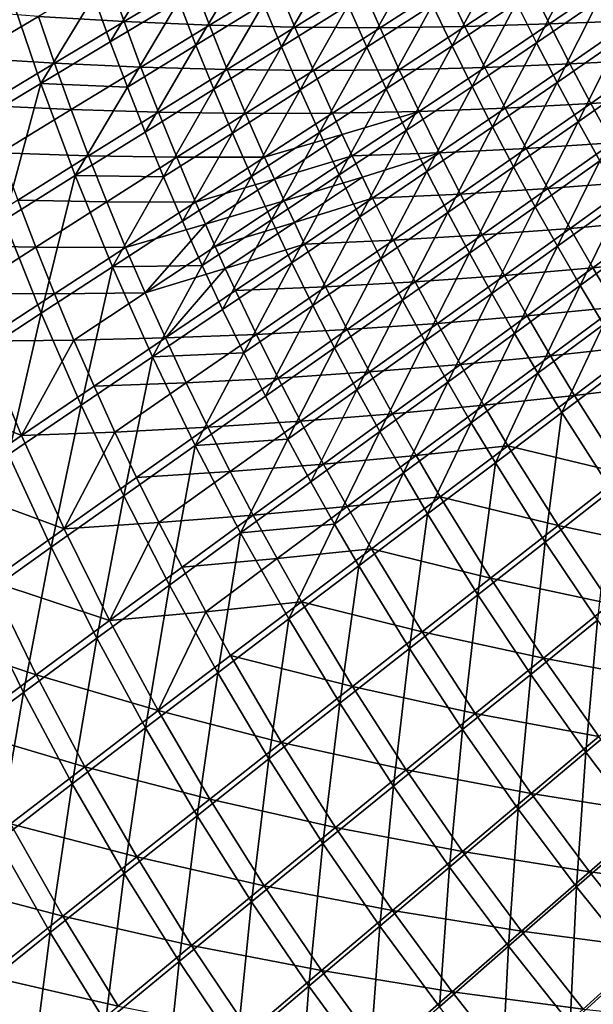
# Model space of a CAD drawing. Header units: metres. Extents: x 0 to 1400, y -1400 to 0.
# Tile 22 of 256: x 171 to 252, y -1076 to -938. Entities that reach past the tile are written whole.
import ezdxf

# ---------------------------------------------------------------- set-up
doc = ezdxf.new("R2010")
doc.units = ezdxf.units.M

msp = doc.modelspace()

# ---------------------------------------------------------------- linework, layer by layer
at = {"layer": 'None'}
for points in [[(183.839493, -941.070129, -309.325012), (181.539307, -934.687744, -309.343048), (191.117233, -929.08197, -337.516449)], [(193.445328, -935.330444, -337.499664), (183.839493, -941.070129, -309.325012), (191.117233, -929.08197, -337.516449)], [(195.863861, -941.545349, -337.483368), (193.445328, -935.330444, -337.499664), (202.903351, -929.66095, -365.763)], [(205.345047, -935.747009, -365.747772), (195.863861, -941.545349, -337.483368), (202.903351, -929.66095, -365.763)], [(207.87352, -941.798401, -365.732971), (205.345047, -935.747009, -365.747772), (214.678391, -930.002441, -394.098328)], [(217.224991, -935.931335, -394.08429), (207.87352, -941.798401, -365.732971), (214.678391, -930.002441, -394.098328)], [(219.854721, -941.824646, -394.070648), (217.224991, -935.931335, -394.08429), (226.425171, -930.105957, -422.509949)], [(229.068085, -935.884216, -422.497589), (219.854721, -941.824646, -394.070648), (226.425171, -930.105957, -422.509949)], [(231.790543, -941.626221, -422.485565), (229.068085, -935.884216, -422.497589), (238.126114, -929.97583, -450.986755)], [(240.857056, -935.611206, -450.9776), (231.790543, -941.626221, -422.485565), (238.126114, -929.97583, -450.986755)], [(240.857056, -935.611206, -450.9776), (249.487793, -929.765747, -478.674438), (243.664032, -941.209778, -450.968658)], [(249.487793, -929.765747, -478.674438), (252.332123, -935.279724, -478.740845), (243.664032, -941.209778, -450.968658)], [(173.776352, -937.506409, -280.14389), (185.766617, -938.233337, -308.221313), (183.492447, -931.819824, -308.249359)], [(183.492447, -931.819824, -308.249359), (185.766617, -938.233337, -308.221313), (195.36116, -932.50116, -336.412476)], [(185.766617, -938.233337, -308.221313), (197.756607, -938.747498, -336.386658), (195.36116, -932.50116, -336.412476)], [(195.36116, -932.50116, -336.412476), (197.756607, -938.747498, -336.386658), (207.225601, -932.956482, -364.660522)], [(197.756607, -938.747498, -336.386658), (209.734222, -939.039612, -364.637482), (207.225601, -932.956482, -364.660522)], [(207.225601, -932.956482, -364.660522), (209.734222, -939.039612, -364.637482), (219.072601, -933.180359, -392.99054)], [(209.734222, -939.039612, -364.637482), (221.68605, -939.105591, -392.970947), (219.072601, -933.180359, -392.99054)], [(219.072601, -933.180359, -392.99054), (221.68605, -939.105591, -392.970947), (230.888947, -933.17157, -421.402649)], [(221.68605, -939.105591, -392.970947), (233.598633, -938.945618, -421.386841), (230.888947, -933.17157, -421.402649)], [(230.888947, -933.17157, -421.402649), (233.598633, -938.945618, -421.386841), (242.661087, -932.933594, -449.898346)], [(233.598633, -938.945618, -421.386841), (245.458221, -938.564575, -449.886047), (242.661087, -932.933594, -449.898346)], [(245.458221, -938.564575, -449.886047), (254.107407, -932.604553, -477.678589), (242.661087, -932.933594, -449.898346)], [(257.028595, -938.135864, -477.738586), (254.107407, -932.604553, -477.678589), (245.458221, -938.564575, -449.886047)], [(174.083344, -946.902893, -281.238678), (164.174362, -952.851624, -253.24028), (169.638092, -933.830811, -281.277344)], [(181.539307, -934.687744, -309.343048), (174.083344, -946.902893, -281.238678), (169.638092, -933.830811, -281.277344)], [(183.839493, -941.070129, -309.325012), (174.083344, -946.902893, -281.238678), (181.539307, -934.687744, -309.343048)], [(186.233551, -947.418701, -309.307495), (183.839493, -941.070129, -309.325012), (193.445328, -935.330444, -337.499664)], [(195.863861, -941.545349, -337.483368), (186.233551, -947.418701, -309.307495), (193.445328, -935.330444, -337.499664)], [(198.372589, -947.72522, -337.467529), (195.863861, -941.545349, -337.483368), (205.345047, -935.747009, -365.747772)], [(207.87352, -941.798401, -365.732971), (198.372589, -947.72522, -337.467529), (205.345047, -935.747009, -365.747772)], [(210.48848, -947.813782, -365.718628), (207.87352, -941.798401, -365.732971), (217.224991, -935.931335, -394.08429)], [(219.854721, -941.824646, -394.070648), (210.48848, -947.813782, -365.718628), (217.224991, -935.931335, -394.08429)], [(222.567261, -947.681274, -394.057404), (219.854721, -941.824646, -394.070648), (229.068085, -935.884216, -422.497589)], [(231.790543, -941.626221, -422.485565), (222.567261, -947.681274, -394.057404), (229.068085, -935.884216, -422.497589)], [(234.592163, -947.330933, -422.473846), (231.790543, -941.626221, -422.485565), (240.857056, -935.611206, -450.9776)], [(243.664032, -941.209778, -450.968658), (234.592163, -947.330933, -422.473846), (240.857056, -935.611206, -450.9776)], [(243.664032, -941.209778, -450.968658), (252.332123, -935.279724, -478.740845), (246.546646, -946.770569, -450.95993)], [(252.332123, -935.279724, -478.740845), (255.241623, -940.742493, -478.804199), (246.546646, -946.770569, -450.95993)], [(161.79599, -936.580933, -252.155762), (163.907318, -943.305359, -252.125565), (173.776352, -937.506409, -280.14389)], [(163.907318, -943.305359, -252.125565), (176.020401, -944.058228, -280.114868), (173.776352, -937.506409, -280.14389)], [(173.776352, -937.506409, -280.14389), (176.020401, -944.058228, -280.114868), (185.766617, -938.233337, -308.221313)], [(176.020401, -944.058228, -280.114868), (188.1362, -944.614075, -308.194), (185.766617, -938.233337, -308.221313)], [(185.766617, -938.233337, -308.221313), (188.1362, -944.614075, -308.194), (197.756607, -938.747498, -336.386658)], [(188.1362, -944.614075, -308.194), (200.243927, -944.959839, -336.361572), (197.756607, -938.747498, -336.386658)], [(197.756607, -938.747498, -336.386658), (200.243927, -944.959839, -336.361572), (209.734222, -939.039612, -364.637482)], [(221.68605, -939.105591, -392.970947), (224.384155, -944.994934, -392.951996), (233.598633, -938.945618, -421.386841)], [(224.384155, -944.994934, -392.951996), (236.389389, -944.683105, -421.371582), (233.598633, -938.945618, -421.386841)], [(233.598633, -938.945618, -421.386841), (236.389389, -944.683105, -421.371582), (245.458221, -938.564575, -449.886047)], [(236.389389, -944.683105, -421.371582), (248.332855, -944.158325, -449.874237), (245.458221, -938.564575, -449.886047)], [(248.332855, -944.158325, -449.874237), (257.028595, -938.135864, -477.738586), (245.458221, -938.564575, -449.886047)], [(260.003693, -943.591858, -477.79538), (257.028595, -938.135864, -477.738586), (248.332855, -944.158325, -449.874237)], [(200.243927, -944.959839, -336.361572), (212.3311, -945.087708, -364.615173), (209.734222, -939.039612, -364.637482)], [(209.734222, -939.039612, -364.637482), (212.3311, -945.087708, -364.615173), (221.68605, -939.105591, -392.970947)], [(212.3311, -945.087708, -364.615173), (224.384155, -944.994934, -392.951996), (221.68605, -939.105591, -392.970947)], [(183.839493, -941.070129, -309.325012), (186.233551, -947.418701, -309.307495), (174.083344, -946.902893, -281.238678)], [(188.721283, -953.731812, -309.290497), (186.233551, -947.418701, -309.307495), (195.863861, -941.545349, -337.483368)], [(198.372589, -947.72522, -337.467529), (188.721283, -953.731812, -309.290497), (195.863861, -941.545349, -337.483368)], [(225.362259, -953.499939, -394.044556), (222.567261, -947.681274, -394.057404), (231.790543, -941.626221, -422.485565)], [(234.592163, -947.330933, -422.473846), (225.362259, -953.499939, -394.044556), (231.790543, -941.626221, -422.485565)], [(237.47261, -952.997314, -422.462494), (234.592163, -947.330933, -422.473846), (243.664032, -941.209778, -450.968658)], [(246.546646, -946.770569, -450.95993), (237.47261, -952.997314, -422.462494), (243.664032, -941.209778, -450.968658)], [(246.546646, -946.770569, -450.95993), (255.241623, -940.742493, -478.804199), (249.504486, -952.292542, -450.951508)], [(255.241623, -940.742493, -478.804199), (258.218658, -946.159546, -478.864502), (249.504486, -952.292542, -450.951508)], [(200.971252, -953.868652, -337.45224), (198.372589, -947.72522, -337.467529), (207.87352, -941.798401, -365.732971)], [(210.48848, -947.813782, -365.718628), (200.971252, -953.868652, -337.45224), (207.87352, -941.798401, -365.732971)], [(213.189636, -953.791931, -365.704742), (210.48848, -947.813782, -365.718628), (219.854721, -941.824646, -394.070648)], [(222.567261, -947.681274, -394.057404), (213.189636, -953.791931, -365.704742), (219.854721, -941.824646, -394.070648)], [(163.907318, -943.305359, -252.125565), (166.120865, -949.997986, -252.09613), (176.020401, -944.058228, -280.114868)], [(166.120865, -949.997986, -252.09613), (178.363373, -950.576965, -280.086578), (176.020401, -944.058228, -280.114868)], [(176.020401, -944.058228, -280.114868), (178.363373, -950.576965, -280.086578), (188.1362, -944.614075, -308.194)], [(236.389389, -944.683105, -421.371582), (239.26091, -950.382813, -421.356903), (248.332855, -944.158325, -449.874237)], [(239.26091, -950.382813, -421.356903), (251.284637, -949.713867, -449.862885), (248.332855, -944.158325, -449.874237)], [(251.284637, -949.713867, -449.862885), (260.003693, -943.591858, -477.79538), (248.332855, -944.158325, -449.874237)], [(263.04892, -949.004333, -477.849365), (260.003693, -943.591858, -477.79538), (251.284637, -949.713867, -449.862885)], [(178.363373, -950.576965, -280.086578), (190.601181, -950.960388, -308.16745), (188.1362, -944.614075, -308.194)], [(188.1362, -944.614075, -308.194), (190.601181, -950.960388, -308.16745), (200.243927, -944.959839, -336.361572)], [(190.601181, -950.960388, -308.16745), (202.823029, -951.136719, -336.33725), (200.243927, -944.959839, -336.361572)], [(200.243927, -944.959839, -336.361572), (202.823029, -951.136719, -336.33725), (212.3311, -945.087708, -364.615173)], [(202.823029, -951.136719, -336.33725), (215.016129, -951.099426, -364.593536), (212.3311, -945.087708, -364.615173)], [(212.3311, -945.087708, -364.615173), (215.016129, -951.099426, -364.593536), (224.384155, -944.994934, -392.951996)], [(215.016129, -951.099426, -364.593536), (227.166718, -950.847107, -392.933655), (224.384155, -944.994934, -392.951996)], [(224.384155, -944.994934, -392.951996), (227.166718, -950.847107, -392.933655), (236.389389, -944.683105, -421.371582)], [(227.166718, -950.847107, -392.933655), (239.26091, -950.382813, -421.356903), (236.389389, -944.683105, -421.371582)], [(168.961304, -966.066223, -253.202774), (164.174362, -952.851624, -253.24028), (174.083344, -946.902893, -281.238678)], [(178.918045, -959.838684, -281.202148), (168.961304, -966.066223, -253.202774), (174.083344, -946.902893, -281.238678)], [(186.233551, -947.418701, -309.307495), (178.918045, -959.838684, -281.202148), (174.083344, -946.902893, -281.238678)], [(240.431473, -958.624207, -422.451508), (237.47261, -952.997314, -422.462494), (246.546646, -946.770569, -450.95993)], [(249.504486, -952.292542, -450.951508), (240.431473, -958.624207, -422.451508), (246.546646, -946.770569, -450.95993)], [(249.504486, -952.292542, -450.951508), (258.218658, -946.159546, -478.864502), (252.53714, -957.774719, -450.943329)], [(188.721283, -953.731812, -309.290497), (178.918045, -959.838684, -281.202148), (186.233551, -947.418701, -309.307495)], [(191.302475, -960.008118, -309.274078), (188.721283, -953.731812, -309.290497), (198.372589, -947.72522, -337.467529)], [(200.971252, -953.868652, -337.45224), (191.302475, -960.008118, -309.274078), (198.372589, -947.72522, -337.467529)], [(203.659607, -959.974243, -337.437439), (200.971252, -953.868652, -337.45224), (210.48848, -947.813782, -365.718628)], [(213.189636, -953.791931, -365.704742), (203.659607, -959.974243, -337.437439), (210.48848, -947.813782, -365.718628)], [(215.9767, -959.731506, -365.691315), (213.189636, -953.791931, -365.704742), (222.567261, -947.681274, -394.057404)], [(225.362259, -953.499939, -394.044556), (215.9767, -959.731506, -365.691315), (222.567261, -947.681274, -394.057404)], [(228.23941, -959.279602, -394.032135), (225.362259, -953.499939, -394.044556), (234.592163, -947.330933, -422.473846)], [(237.47261, -952.997314, -422.462494), (228.23941, -959.279602, -394.032135), (234.592163, -947.330933, -422.473846)], [(166.120865, -949.997986, -252.09613), (168.436905, -956.657166, -252.067444), (178.363373, -950.576965, -280.086578)], [(251.284637, -949.713867, -449.862885), (239.26091, -950.382813, -421.356903), (242.21286, -956.043701, -421.342773)], [(254.313171, -955.230042, -449.85199), (251.284637, -949.713867, -449.862885), (242.21286, -956.043701, -421.342773)], [(254.313171, -955.230042, -449.85199), (263.04892, -949.004333, -477.849365), (251.284637, -949.713867, -449.862885)], [(168.436905, -956.657166, -252.067444), (180.805344, -957.060852, -280.059052), (178.363373, -950.576965, -280.086578)], [(178.363373, -950.576965, -280.086578), (180.805344, -957.060852, -280.059052), (190.601181, -950.960388, -308.16745)], [(180.805344, -957.060852, -280.059052), (193.161545, -957.270752, -308.141663), (190.601181, -950.960388, -308.16745)], [(190.601181, -950.960388, -308.16745), (193.161545, -957.270752, -308.141663), (202.823029, -951.136719, -336.33725)], [(193.161545, -957.270752, -308.141663), (205.493835, -957.27655, -336.31366), (202.823029, -951.136719, -336.33725)], [(202.823029, -951.136719, -336.33725), (205.493835, -957.27655, -336.31366), (215.016129, -951.099426, -364.593536)], [(205.493835, -957.27655, -336.31366), (216.391647, -954.091187, -364.583008), (215.016129, -951.099426, -364.593536)], [(215.016129, -951.099426, -364.593536), (216.391647, -954.091187, -364.583008), (227.166718, -950.847107, -392.933655)], [(216.391647, -954.091187, -364.583008), (217.789139, -957.073303, -364.572662), (227.166718, -950.847107, -392.933655)], [(227.166718, -950.847107, -392.933655), (217.789139, -957.073303, -364.572662), (230.033463, -956.66095, -392.916016)], [(239.26091, -950.382813, -421.356903), (227.166718, -950.847107, -392.933655), (230.033463, -956.66095, -392.916016)], [(242.21286, -956.043701, -421.342773), (239.26091, -950.382813, -421.356903), (230.033463, -956.66095, -392.916016)], [(243.46843, -964.210571, -422.440887), (240.431473, -958.624207, -422.451508), (249.504486, -952.292542, -450.951508)], [(252.53714, -957.774719, -450.943329), (243.46843, -964.210571, -422.440887), (249.504486, -952.292542, -450.951508)], [(188.721283, -953.731812, -309.290497), (191.302475, -960.008118, -309.274078), (178.918045, -959.838684, -281.202148)], [(193.976929, -966.245911, -309.258179), (191.302475, -960.008118, -309.274078), (200.971252, -953.868652, -337.45224)], [(203.659607, -959.974243, -337.437439), (193.976929, -966.245911, -309.258179), (200.971252, -953.868652, -337.45224)], [(206.437393, -966.040649, -337.423126), (203.659607, -959.974243, -337.437439), (213.189636, -953.791931, -365.704742)], [(205.493835, -957.27655, -336.31366), (206.863602, -960.332092, -336.302155), (216.391647, -954.091187, -364.583008)], [(215.9767, -959.731506, -365.691315), (206.437393, -966.040649, -337.423126), (213.189636, -953.791931, -365.704742)], [(206.863602, -960.332092, -336.302155), (217.789139, -957.073303, -364.572662), (216.391647, -954.091187, -364.583008)], [(218.849365, -965.631287, -365.678375), (215.9767, -959.731506, -365.691315), (225.362259, -953.499939, -394.044556)], [(228.23941, -959.279602, -394.032135), (218.849365, -965.631287, -365.678375), (225.362259, -953.499939, -394.044556)], [(231.19838, -965.019043, -394.020142), (228.23941, -959.279602, -394.032135), (237.47261, -952.997314, -422.462494)], [(240.431473, -958.624207, -422.451508), (231.19838, -965.019043, -394.020142), (237.47261, -952.997314, -422.462494)], [(242.21286, -956.043701, -421.342773), (245.244904, -961.66449, -421.329224), (254.313171, -955.230042, -449.85199)], [(245.244904, -961.66449, -421.329224), (257.418091, -960.705872, -449.841583), (254.313171, -955.230042, -449.85199)], [(168.436905, -956.657166, -252.067444), (170.855545, -963.281006, -252.039536), (180.805344, -957.060852, -280.059052)], [(217.789139, -957.073303, -364.572662), (219.208542, -960.045654, -364.562469), (230.033463, -956.66095, -392.916016)], [(219.208542, -960.045654, -364.562469), (220.649872, -963.008057, -364.55249), (230.033463, -956.66095, -392.916016)], [(220.649872, -963.008057, -364.55249), (232.9841, -962.43512, -392.899017), (230.033463, -956.66095, -392.916016)], [(230.033463, -956.66095, -392.916016), (232.9841, -962.43512, -392.899017), (242.21286, -956.043701, -421.342773)], [(232.9841, -962.43512, -392.899017), (245.244904, -961.66449, -421.329224), (242.21286, -956.043701, -421.342773)], [(170.855545, -963.281006, -252.039536), (183.346344, -963.508179, -280.032349), (180.805344, -957.060852, -280.059052)], [(180.805344, -957.060852, -280.059052), (183.346344, -963.508179, -280.032349), (193.161545, -957.270752, -308.141663)], [(183.346344, -963.508179, -280.032349), (195.817276, -963.543396, -308.116699), (193.161545, -957.270752, -308.141663)], [(193.161545, -957.270752, -308.141663), (195.817276, -963.543396, -308.116699), (205.493835, -957.27655, -336.31366)], [(195.817276, -963.543396, -308.116699), (206.863602, -960.332092, -336.302155), (205.493835, -957.27655, -336.31366)], [(206.863602, -960.332092, -336.302155), (208.256241, -963.377869, -336.290863), (217.789139, -957.073303, -364.572662)], [(208.256241, -963.377869, -336.290863), (219.208542, -960.045654, -364.562469), (217.789139, -957.073303, -364.572662)], [(246.583069, -969.755371, -422.430664), (243.46843, -964.210571, -422.440887), (252.53714, -957.774719, -450.943329)], [(255.644226, -963.216187, -450.935455), (246.583069, -969.755371, -422.430664), (252.53714, -957.774719, -450.943329)], [(221.807358, -971.48999, -365.665894), (218.849365, -965.631287, -365.678375), (228.23941, -959.279602, -394.032135)], [(231.19838, -965.019043, -394.020142), (221.807358, -971.48999, -365.665894), (228.23941, -959.279602, -394.032135)], [(234.238815, -970.717102, -394.008606), (231.19838, -965.019043, -394.020142), (240.431473, -958.624207, -422.451508)], [(243.46843, -964.210571, -422.440887), (234.238815, -970.717102, -394.008606), (240.431473, -958.624207, -422.451508)], [(174.150803, -979.128723, -253.167511), (168.961304, -966.066223, -253.202774), (178.918045, -959.838684, -281.202148)], [(184.1409, -972.624695, -281.167877), (174.150803, -979.128723, -253.167511), (178.918045, -959.838684, -281.202148)], [(191.302475, -960.008118, -309.274078), (184.1409, -972.624695, -281.167877), (178.918045, -959.838684, -281.202148)], [(193.976929, -966.245911, -309.258179), (184.1409, -972.624695, -281.167877), (191.302475, -960.008118, -309.274078)], [(196.744446, -972.443665, -309.242828), (193.976929, -966.245911, -309.258179), (203.659607, -959.974243, -337.437439)], [(195.817276, -963.543396, -308.116699), (197.180893, -966.6651, -308.104523), (206.863602, -960.332092, -336.302155)], [(206.437393, -966.040649, -337.423126), (196.744446, -972.443665, -309.242828), (203.659607, -959.974243, -337.437439)], [(197.180893, -966.6651, -308.104523), (208.256241, -963.377869, -336.290863), (206.863602, -960.332092, -336.302155)], [(209.304367, -972.066345, -337.409363), (206.437393, -966.040649, -337.423126), (215.9767, -959.731506, -365.691315)], [(208.256241, -963.377869, -336.290863), (209.671738, -966.413635, -336.279755), (219.208542, -960.045654, -364.562469)], [(218.849365, -965.631287, -365.678375), (209.304367, -972.066345, -337.409363), (215.9767, -959.731506, -365.691315)], [(209.671738, -966.413635, -336.279755), (220.649872, -963.008057, -364.55249), (219.208542, -960.045654, -364.562469)], [(245.244904, -961.66449, -421.329224), (248.356705, -967.244202, -421.316284), (257.418091, -960.705872, -449.841583)], [(248.356705, -967.244202, -421.316284), (260.598938, -966.140259, -449.831665), (257.418091, -960.705872, -449.841583)], [(220.649872, -963.008057, -364.55249), (223.598099, -968.902283, -364.533081), (232.9841, -962.43512, -392.899017)], [(223.598099, -968.902283, -364.533081), (236.018341, -968.168457, -392.882721), (232.9841, -962.43512, -392.899017)], [(232.9841, -962.43512, -392.899017), (236.018341, -968.168457, -392.882721), (245.244904, -961.66449, -421.329224)], [(236.018341, -968.168457, -392.882721), (248.356705, -967.244202, -421.316284), (245.244904, -961.66449, -421.329224)], [(160.751068, -969.640503, -224.112076), (173.376907, -969.867615, -252.012451), (170.855545, -963.281006, -252.039536)], [(170.855545, -963.281006, -252.039536), (173.376907, -969.867615, -252.012451), (183.346344, -963.508179, -280.032349)], [(173.376907, -969.867615, -252.012451), (185.986404, -969.917175, -280.0065), (183.346344, -963.508179, -280.032349)], [(183.346344, -963.508179, -280.032349), (185.986404, -969.917175, -280.0065), (195.817276, -963.543396, -308.116699)], [(185.986404, -969.917175, -280.0065), (197.180893, -966.6651, -308.104523), (195.817276, -963.543396, -308.116699)], [(197.180893, -966.6651, -308.104523), (198.568314, -969.776733, -308.092529), (208.256241, -963.377869, -336.290863)], [(198.568314, -969.776733, -308.092529), (209.671738, -966.413635, -336.279755), (208.256241, -963.377869, -336.290863)], [(209.671738, -966.413635, -336.279755), (211.110062, -969.439209, -336.26886), (220.649872, -963.008057, -364.55249)], [(211.110062, -969.439209, -336.26886), (223.598099, -968.902283, -364.533081), (220.649872, -963.008057, -364.55249)], [(249.77504, -975.257507, -422.420837), (246.583069, -969.755371, -422.430664), (255.644226, -963.216187, -450.935455)], [(258.825317, -968.615906, -450.927887), (249.77504, -975.257507, -422.420837), (255.644226, -963.216187, -450.935455)], [(224.850372, -977.306335, -365.653931), (221.807358, -971.48999, -365.665894), (231.19838, -965.019043, -394.020142)], [(234.238815, -970.717102, -394.008606), (224.850372, -977.306335, -365.653931), (231.19838, -965.019043, -394.020142)], [(237.360397, -976.37262, -393.997498), (234.238815, -970.717102, -394.008606), (243.46843, -964.210571, -422.440887)], [(246.583069, -969.755371, -422.430664), (237.360397, -976.37262, -393.997498), (243.46843, -964.210571, -422.440887)], [(174.150803, -979.128723, -253.167511), (164.006149, -985.775635, -225.258652), (168.961304, -966.066223, -253.202774)], [(184.1409, -972.624695, -281.167877), (193.976929, -966.245911, -309.258179), (196.744446, -972.443665, -309.242828)], [(199.604797, -978.599915, -309.228027), (196.744446, -972.443665, -309.242828), (206.437393, -966.040649, -337.423126)], [(198.568314, -969.776733, -308.092529), (199.979523, -972.878235, -308.08078), (209.671738, -966.413635, -336.279755)], [(209.304367, -972.066345, -337.409363), (199.604797, -978.599915, -309.228027), (206.437393, -966.040649, -337.423126)], [(199.979523, -972.878235, -308.08078), (211.110062, -969.439209, -336.26886), (209.671738, -966.413635, -336.279755)], [(212.260284, -978.049988, -337.396149), (209.304367, -972.066345, -337.409363), (218.849365, -965.631287, -365.678375)], [(221.807358, -971.48999, -365.665894), (212.260284, -978.049988, -337.396149), (218.849365, -965.631287, -365.678375)], [(248.356705, -967.244202, -421.316284), (251.547836, -972.781555, -421.303925), (260.598938, -966.140259, -449.831665)], [(251.547836, -972.781555, -421.303925), (263.855225, -971.532104, -449.822235), (260.598938, -966.140259, -449.831665)], [(185.986404, -969.917175, -280.0065), (188.72554, -976.286011, -279.981445), (197.180893, -966.6651, -308.104523)], [(188.72554, -976.286011, -279.981445), (198.568314, -969.776733, -308.092529), (197.180893, -966.6651, -308.104523)], [(236.018341, -968.168457, -392.882721), (239.135849, -973.85968, -392.867096), (248.356705, -967.244202, -421.316284)], [(239.135849, -973.85968, -392.867096), (251.547836, -972.781555, -421.303925), (248.356705, -967.244202, -421.316284)], [(211.110062, -969.439209, -336.26886), (214.055054, -975.459167, -336.247681), (223.598099, -968.902283, -364.533081)], [(214.055054, -975.459167, -336.247681), (226.63356, -974.754761, -364.514435), (223.598099, -968.902283, -364.533081)], [(223.598099, -968.902283, -364.533081), (226.63356, -974.754761, -364.514435), (236.018341, -968.168457, -392.882721)], [(226.63356, -974.754761, -364.514435), (239.135849, -973.85968, -392.867096), (236.018341, -968.168457, -392.882721)], [(253.043976, -980.715942, -422.411438), (249.77504, -975.257507, -422.420837), (258.825317, -968.615906, -450.927887)], [(160.751068, -969.640503, -224.112076), (163.252838, -976.367615, -224.085159), (173.376907, -969.867615, -252.012451)], [(163.252838, -976.367615, -224.085159), (176.001053, -976.415161, -251.986191), (173.376907, -969.867615, -252.012451)], [(173.376907, -969.867615, -252.012451), (176.001053, -976.415161, -251.986191), (185.986404, -969.917175, -280.0065)], [(176.001053, -976.415161, -251.986191), (188.72554, -976.286011, -279.981445), (185.986404, -969.917175, -280.0065)], [(198.568314, -969.776733, -308.092529), (188.72554, -976.286011, -279.981445), (199.979523, -972.878235, -308.08078)], [(199.979523, -972.878235, -308.08078), (201.41449, -975.969238, -308.069244), (211.110062, -969.439209, -336.26886)], [(201.41449, -975.969238, -308.069244), (214.055054, -975.459167, -336.247681), (211.110062, -969.439209, -336.26886)], [(227.978119, -983.079041, -365.642456), (224.850372, -977.306335, -365.653931), (234.238815, -970.717102, -394.008606)], [(237.360397, -976.37262, -393.997498), (227.978119, -983.079041, -365.642456), (234.238815, -970.717102, -394.008606)], [(240.562805, -981.984436, -393.986877), (237.360397, -976.37262, -393.997498), (246.583069, -969.755371, -422.430664)], [(249.77504, -975.257507, -422.420837), (240.562805, -981.984436, -393.986877), (246.583069, -969.755371, -422.430664)], [(202.5578, -984.713074, -309.213806), (199.604797, -978.599915, -309.228027), (209.304367, -972.066345, -337.409363)], [(212.260284, -978.049988, -337.396149), (202.5578, -984.713074, -309.213806), (209.304367, -972.066345, -337.409363)], [(215.304901, -983.990234, -337.383423), (212.260284, -978.049988, -337.396149), (221.807358, -971.48999, -365.665894)], [(224.850372, -977.306335, -365.653931), (215.304901, -983.990234, -337.383423), (221.807358, -971.48999, -365.665894)], [(251.547836, -972.781555, -421.303925), (254.817841, -978.275574, -421.292175), (263.855225, -971.532104, -449.822235)], [(179.741943, -992.024536, -253.134598), (174.150803, -979.128723, -253.167511), (184.1409, -972.624695, -281.167877)], [(189.750656, -985.247498, -281.135925), (179.741943, -992.024536, -253.134598), (184.1409, -972.624695, -281.167877)], [(189.750656, -985.247498, -281.135925), (184.1409, -972.624695, -281.167877), (196.744446, -972.443665, -309.242828)], [(188.72554, -976.286011, -279.981445), (191.563629, -982.612976, -279.957275), (199.979523, -972.878235, -308.08078)], [(199.604797, -978.599915, -309.228027), (189.750656, -985.247498, -281.135925), (196.744446, -972.443665, -309.242828)], [(191.563629, -982.612976, -279.957275), (201.41449, -975.969238, -308.069244), (199.979523, -972.878235, -308.08078)], [(239.135849, -973.85968, -392.867096), (242.336273, -979.507629, -392.852203), (251.547836, -972.781555, -421.303925)], [(242.336273, -979.507629, -392.852203), (254.817841, -978.275574, -421.292175), (251.547836, -972.781555, -421.303925)], [(214.055054, -975.459167, -336.247681), (217.091049, -981.436157, -336.227325), (226.63356, -974.754761, -364.514435)], [(217.091049, -981.436157, -336.227325), (229.755981, -980.564026, -364.496582), (226.63356, -974.754761, -364.514435)], [(226.63356, -974.754761, -364.514435), (229.755981, -980.564026, -364.496582), (239.135849, -973.85968, -392.867096)], [(229.755981, -980.564026, -364.496582), (242.336273, -979.507629, -392.852203), (239.135849, -973.85968, -392.867096)], [(201.41449, -975.969238, -308.069244), (191.563629, -982.612976, -279.957275), (204.355652, -982.119263, -308.046783)], [(201.41449, -975.969238, -308.069244), (204.355652, -982.119263, -308.046783), (214.055054, -975.459167, -336.247681)], [(204.355652, -982.119263, -308.046783), (217.091049, -981.436157, -336.227325), (214.055054, -975.459167, -336.247681)], [(243.845688, -987.551392, -393.976715), (240.562805, -981.984436, -393.986877), (249.77504, -975.257507, -422.420837)], [(253.043976, -980.715942, -422.411438), (243.845688, -987.551392, -393.976715), (249.77504, -975.257507, -422.420837)], [(163.252838, -976.367615, -224.085159), (165.86113, -983.05481, -224.059082), (176.001053, -976.415161, -251.986191)], [(165.86113, -983.05481, -224.059082), (178.728058, -982.921692, -251.960785), (176.001053, -976.415161, -251.986191)], [(176.001053, -976.415161, -251.986191), (178.728058, -982.921692, -251.960785), (188.72554, -976.286011, -279.981445)], [(178.728058, -982.921692, -251.960785), (191.563629, -982.612976, -279.957275), (188.72554, -976.286011, -279.981445)], [(218.437943, -989.885559, -337.371277), (215.304901, -983.990234, -337.383423), (224.850372, -977.306335, -365.653931)], [(227.978119, -983.079041, -365.642456), (218.437943, -989.885559, -337.371277), (224.850372, -977.306335, -365.653931)], [(231.190308, -988.806763, -365.63147), (227.978119, -983.079041, -365.642456), (237.360397, -976.37262, -393.997498)], [(240.562805, -981.984436, -393.986877), (231.190308, -988.806763, -365.63147), (237.360397, -976.37262, -393.997498)], [(199.604797, -978.599915, -309.228027), (202.5578, -984.713074, -309.213806), (189.750656, -985.247498, -281.135925)], [(205.603226, -990.781616, -309.200165), (202.5578, -984.713074, -309.213806), (212.260284, -978.049988, -337.396149)], [(215.304901, -983.990234, -337.383423), (205.603226, -990.781616, -309.200165), (212.260284, -978.049988, -337.396149)], [(242.336273, -979.507629, -392.852203), (245.619156, -985.111023, -392.838013), (254.817841, -978.275574, -421.292175)], [(245.619156, -985.111023, -392.838013), (258.166321, -983.724976, -421.281036), (254.817841, -978.275574, -421.292175)], [(169.578873, -998.946289, -225.226181), (164.006149, -985.775635, -225.258652), (174.150803, -979.128723, -253.167511)], [(179.741943, -992.024536, -253.134598), (169.578873, -998.946289, -225.226181), (174.150803, -979.128723, -253.167511)], [(229.755981, -980.564026, -364.496582), (232.964981, -986.328857, -364.479523), (242.336273, -979.507629, -392.852203)], [(232.964981, -986.328857, -364.479523), (245.619156, -985.111023, -392.838013), (242.336273, -979.507629, -392.852203)], [(204.355652, -982.119263, -308.046783), (207.391617, -988.22522, -308.025208), (217.091049, -981.436157, -336.227325)], [(207.391617, -988.22522, -308.025208), (220.217758, -987.368835, -336.207825), (217.091049, -981.436157, -336.227325)], [(217.091049, -981.436157, -336.227325), (220.217758, -987.368835, -336.207825), (229.755981, -980.564026, -364.496582)], [(220.217758, -987.368835, -336.207825), (232.964981, -986.328857, -364.479523), (229.755981, -980.564026, -364.496582)], [(247.208725, -993.072266, -393.967072), (243.845688, -987.551392, -393.976715), (253.043976, -980.715942, -422.411438)], [(256.389526, -986.129639, -422.402466), (247.208725, -993.072266, -393.967072), (253.043976, -980.715942, -422.411438)], [(155.566742, -989.853271, -196.228638), (171.397583, -996.301331, -224.009445), (165.86113, -983.05481, -224.059082)], [(165.86113, -983.05481, -224.059082), (171.397583, -996.301331, -224.009445), (178.728058, -982.921692, -251.960785)], [(171.397583, -996.301331, -224.009445), (181.557831, -989.385376, -251.936234), (178.728058, -982.921692, -251.960785)], [(178.728058, -982.921692, -251.960785), (181.557831, -989.385376, -251.936234), (191.563629, -982.612976, -279.957275)], [(181.557831, -989.385376, -251.936234), (194.500519, -988.896362, -279.93399), (191.563629, -982.612976, -279.957275)], [(191.563629, -982.612976, -279.957275), (194.500519, -988.896362, -279.93399), (204.355652, -982.119263, -308.046783)], [(194.500519, -988.896362, -279.93399), (207.391617, -988.22522, -308.025208), (204.355652, -982.119263, -308.046783)], [(221.659164, -995.734619, -337.35965), (218.437943, -989.885559, -337.371277), (227.978119, -983.079041, -365.642456)], [(231.190308, -988.806763, -365.63147), (221.659164, -995.734619, -337.35965), (227.978119, -983.079041, -365.642456)], [(234.486633, -994.488342, -365.621002), (231.190308, -988.806763, -365.63147), (240.562805, -981.984436, -393.986877)], [(243.845688, -987.551392, -393.976715), (234.486633, -994.488342, -365.621002), (240.562805, -981.984436, -393.986877)], [(208.740891, -996.803955, -309.187103), (205.603226, -990.781616, -309.200165), (215.304901, -983.990234, -337.383423)], [(218.437943, -989.885559, -337.371277), (208.740891, -996.803955, -309.187103), (215.304901, -983.990234, -337.383423)], [(245.619156, -985.111023, -392.838013), (248.9841, -990.66864, -392.824554), (258.166321, -983.724976, -421.281036)], [(248.9841, -990.66864, -392.824554), (261.592773, -989.128723, -421.270508), (258.166321, -983.724976, -421.281036)], [(185.733795, -1004.738892, -253.104095), (179.741943, -992.024536, -253.134598), (189.750656, -985.247498, -281.135925)], [(195.746002, -997.693481, -281.106323), (185.733795, -1004.738892, -253.104095), (189.750656, -985.247498, -281.135925)], [(202.5578, -984.713074, -309.213806), (195.746002, -997.693481, -281.106323), (189.750656, -985.247498, -281.135925)], [(205.603226, -990.781616, -309.200165), (195.746002, -997.693481, -281.106323), (202.5578, -984.713074, -309.213806)], [(232.964981, -986.328857, -364.479523), (236.260162, -992.047791, -364.463287), (245.619156, -985.111023, -392.838013)], [(236.260162, -992.047791, -364.463287), (248.9841, -990.66864, -392.824554), (245.619156, -985.111023, -392.838013)], [(220.217758, -987.368835, -336.207825), (223.43486, -993.255615, -336.189178), (232.964981, -986.328857, -364.479523)], [(223.43486, -993.255615, -336.189178), (236.260162, -992.047791, -364.463287), (232.964981, -986.328857, -364.479523)], [(254.174011, -1003.971863, -393.949249), (247.208725, -993.072266, -393.967072), (256.389526, -986.129639, -422.402466)], [(194.500519, -988.896362, -279.93399), (197.536102, -995.134399, -279.911621), (207.391617, -988.22522, -308.025208)], [(197.536102, -995.134399, -279.911621), (210.522171, -994.285461, -308.004517), (207.391617, -988.22522, -308.025208)], [(207.391617, -988.22522, -308.025208), (210.522171, -994.285461, -308.004517), (220.217758, -987.368835, -336.207825)], [(210.522171, -994.285461, -308.004517), (223.43486, -993.255615, -336.189178), (220.217758, -987.368835, -336.207825)], [(237.866837, -1000.122375, -365.611084), (234.486633, -994.488342, -365.621002), (243.845688, -987.551392, -393.976715)], [(247.208725, -993.072266, -393.967072), (237.866837, -1000.122375, -365.611084), (243.845688, -987.551392, -393.976715)], [(155.566742, -989.853271, -196.228638), (161.083542, -1003.375793, -196.18045), (171.397583, -996.301331, -224.009445)], [(181.557831, -989.385376, -251.936234), (171.397583, -996.301331, -224.009445), (184.49028, -995.804199, -251.912598)], [(181.557831, -989.385376, -251.936234), (184.49028, -995.804199, -251.912598), (194.500519, -988.896362, -279.93399)], [(184.49028, -995.804199, -251.912598), (197.536102, -995.134399, -279.911621), (194.500519, -988.896362, -279.93399)], [(211.970581, -1002.778564, -309.174622), (208.740891, -996.803955, -309.187103), (218.437943, -989.885559, -337.371277)], [(221.659164, -995.734619, -337.35965), (211.970581, -1002.778564, -309.174622), (218.437943, -989.885559, -337.371277)], [(224.968338, -1001.536011, -337.348572), (221.659164, -995.734619, -337.35965), (231.190308, -988.806763, -365.63147)], [(234.486633, -994.488342, -365.621002), (224.968338, -1001.536011, -337.348572), (231.190308, -988.806763, -365.63147)], [(248.9841, -990.66864, -392.824554), (255.958359, -1001.641541, -392.799835), (261.592773, -989.128723, -421.270508)], [(205.603226, -990.781616, -309.200165), (208.740891, -996.803955, -309.187103), (195.746002, -997.693481, -281.106323)], [(236.260162, -992.047791, -364.463287), (239.641159, -997.719482, -364.447845), (248.9841, -990.66864, -392.824554)], [(239.641159, -997.719482, -364.447845), (255.958359, -1001.641541, -392.799835), (248.9841, -990.66864, -392.824554)], [(175.567413, -1011.930664, -225.196075), (169.578873, -998.946289, -225.226181), (179.741943, -992.024536, -253.134598)], [(185.733795, -1004.738892, -253.104095), (175.567413, -1011.930664, -225.196075), (179.741943, -992.024536, -253.134598)], [(223.43486, -993.255615, -336.189178), (226.741959, -999.095093, -336.171417), (236.260162, -992.047791, -364.463287)], [(226.741959, -999.095093, -336.171417), (239.641159, -997.719482, -364.447845), (236.260162, -992.047791, -364.463287)], [(210.522171, -994.285461, -308.004517), (213.746964, -1000.298401, -307.984741), (223.43486, -993.255615, -336.189178)], [(213.746964, -1000.298401, -307.984741), (226.741959, -999.095093, -336.171417), (223.43486, -993.255615, -336.189178)], [(244.877609, -1011.243591, -365.592804), (237.866837, -1000.122375, -365.611084), (247.208725, -993.072266, -393.967072)], [(254.174011, -1003.971863, -393.949249), (244.877609, -1011.243591, -365.592804), (247.208725, -993.072266, -393.967072)], [(184.49028, -995.804199, -251.912598), (187.525299, -1002.176453, -251.889862), (197.536102, -995.134399, -279.911621)], [(187.525299, -1002.176453, -251.889862), (200.670166, -1001.325378, -279.890167), (197.536102, -995.134399, -279.911621)], [(197.536102, -995.134399, -279.911621), (200.670166, -1001.325378, -279.890167), (210.522171, -994.285461, -308.004517)], [(200.670166, -1001.325378, -279.890167), (213.746964, -1000.298401, -307.984741), (210.522171, -994.285461, -308.004517)], [(228.365189, -1007.28833, -337.338074), (224.968338, -1001.536011, -337.348572), (234.486633, -994.488342, -365.621002)], [(237.866837, -1000.122375, -365.611084), (228.365189, -1007.28833, -337.338074), (234.486633, -994.488342, -365.621002)], [(161.083542, -1003.375793, -196.18045), (177.360153, -1009.363892, -223.963333), (171.397583, -996.301331, -224.009445)], [(171.397583, -996.301331, -224.009445), (177.360153, -1009.363892, -223.963333), (184.49028, -995.804199, -251.912598)], [(177.360153, -1009.363892, -223.963333), (187.525299, -1002.176453, -251.889862), (184.49028, -995.804199, -251.912598)], [(208.740891, -996.803955, -309.187103), (202.125641, -1009.949219, -281.079163), (195.746002, -997.693481, -281.106323)], [(202.125641, -1009.949219, -281.079163), (208.740891, -996.803955, -309.187103), (211.970581, -1002.778564, -309.174622)], [(215.292084, -1008.703918, -309.16272), (211.970581, -1002.778564, -309.174622), (221.659164, -995.734619, -337.35965)], [(224.968338, -1001.536011, -337.348572), (215.292084, -1008.703918, -309.16272), (221.659164, -995.734619, -337.35965)], [(192.125458, -1017.257202, -253.076096), (185.733795, -1004.738892, -253.104095), (195.746002, -997.693481, -281.106323)], [(202.125641, -1009.949219, -281.079163), (192.125458, -1017.257202, -253.076096), (195.746002, -997.693481, -281.106323)], [(226.741959, -999.095093, -336.171417), (230.138672, -1004.885742, -336.154572), (239.641159, -997.719482, -364.447845)], [(230.138672, -1004.885742, -336.154572), (246.658722, -1008.915833, -364.419525), (239.641159, -997.719482, -364.447845)], [(239.641159, -997.719482, -364.447845), (246.658722, -1008.915833, -364.419525), (255.958359, -1001.641541, -392.799835)], [(175.567413, -1011.930664, -225.196075), (165.248306, -1019.281189, -197.386337), (169.578873, -998.946289, -225.226181)], [(213.746964, -1000.298401, -307.984741), (217.065643, -1006.26239, -307.965881), (226.741959, -999.095093, -336.171417)], [(217.065643, -1006.26239, -307.965881), (230.138672, -1004.885742, -336.154572), (226.741959, -999.095093, -336.171417)], [(200.670166, -1001.325378, -279.890167), (203.902405, -1007.467468, -279.869629), (213.746964, -1000.298401, -307.984741)], [(203.902405, -1007.467468, -279.869629), (217.065643, -1006.26239, -307.965881), (213.746964, -1000.298401, -307.984741)], [(235.420792, -1018.640686, -337.318756), (228.365189, -1007.28833, -337.338074), (237.866837, -1000.122375, -365.611084)], [(244.877609, -1011.243591, -365.592804), (235.420792, -1018.640686, -337.318756), (237.866837, -1000.122375, -365.611084)], [(187.525299, -1002.176453, -251.889862), (177.360153, -1009.363892, -223.963333), (190.662735, -1008.500061, -251.868057)], [(187.525299, -1002.176453, -251.889862), (190.662735, -1008.500061, -251.868057), (200.670166, -1001.325378, -279.890167)], [(190.662735, -1008.500061, -251.868057), (203.902405, -1007.467468, -279.869629), (200.670166, -1001.325378, -279.890167)], [(218.7052, -1014.578491, -309.151428), (215.292084, -1008.703918, -309.16272), (224.968338, -1001.536011, -337.348572)], [(228.365189, -1007.28833, -337.338074), (218.7052, -1014.578491, -309.151428), (224.968338, -1001.536011, -337.348572)], [(246.658722, -1008.915833, -364.419525), (263.254852, -1012.416443, -392.778168), (255.958359, -1001.641541, -392.799835)], [(161.083542, -1003.375793, -196.18045), (167.041748, -1016.709229, -196.135666), (177.360153, -1009.363892, -223.963333)], [(215.292084, -1008.703918, -309.16272), (202.125641, -1009.949219, -281.079163), (211.970581, -1002.778564, -309.174622)], [(181.971222, -1024.713013, -225.168411), (175.567413, -1011.930664, -225.196075), (185.733795, -1004.738892, -253.104095)], [(192.125458, -1017.257202, -253.076096), (181.971222, -1024.713013, -225.168411), (185.733795, -1004.738892, -253.104095)], [(217.065643, -1006.26239, -307.965881), (220.477859, -1012.175781, -307.947998), (230.138672, -1004.885742, -336.154572)], [(220.477859, -1012.175781, -307.947998), (237.199203, -1016.314636, -336.123566), (230.138672, -1004.885742, -336.154572)], [(230.138672, -1004.885742, -336.154572), (237.199203, -1016.314636, -336.123566), (246.658722, -1008.915833, -364.419525)], [(252.220245, -1022.162476, -365.576721), (244.877609, -1011.243591, -365.592804), (254.174011, -1003.971863, -393.949249)], [(203.902405, -1007.467468, -279.869629), (207.232452, -1013.558899, -279.850067), (217.065643, -1006.26239, -307.965881)], [(207.232452, -1013.558899, -279.850067), (220.477859, -1012.175781, -307.947998), (217.065643, -1006.26239, -307.965881)], [(190.662735, -1008.500061, -251.868057), (193.902298, -1014.773193, -251.847198), (203.902405, -1007.467468, -279.869629)], [(193.902298, -1014.773193, -251.847198), (207.232452, -1013.558899, -279.850067), (203.902405, -1007.467468, -279.869629)], [(225.805115, -1026.169556, -309.130707), (218.7052, -1014.578491, -309.151428), (228.365189, -1007.28833, -337.338074)], [(235.420792, -1018.640686, -337.318756), (225.805115, -1026.169556, -309.130707), (228.365189, -1007.28833, -337.338074)], [(167.041748, -1016.709229, -196.135666), (183.747925, -1022.226013, -223.920914), (177.360153, -1009.363892, -223.963333)], [(177.360153, -1009.363892, -223.963333), (183.747925, -1022.226013, -223.920914), (190.662735, -1008.500061, -251.868057)], [(183.747925, -1022.226013, -223.920914), (193.902298, -1014.773193, -251.847198), (190.662735, -1008.500061, -251.868057)], [(208.888321, -1022.00116, -281.054504), (202.125641, -1009.949219, -281.079163), (215.292084, -1008.703918, -309.16272)], [(218.7052, -1014.578491, -309.151428), (208.888321, -1022.00116, -281.054504), (215.292084, -1008.703918, -309.16272)], [(237.199203, -1016.314636, -336.123566), (254.013474, -1019.907043, -364.394623), (246.658722, -1008.915833, -364.419525)], [(246.658722, -1008.915833, -364.419525), (254.013474, -1019.907043, -364.394623), (263.254852, -1012.416443, -392.778168)], [(198.916, -1029.564697, -253.050644), (192.125458, -1017.257202, -253.076096), (202.125641, -1009.949219, -281.079163)], [(208.888321, -1022.00116, -281.054504), (198.916, -1029.564697, -253.050644), (202.125641, -1009.949219, -281.079163)], [(171.664673, -1032.326782, -197.360153), (165.248306, -1019.281189, -197.386337), (175.567413, -1011.930664, -225.196075)], [(181.971222, -1024.713013, -225.168411), (171.664673, -1032.326782, -197.360153), (175.567413, -1011.930664, -225.196075)], [(242.823395, -1029.782715, -337.301819), (235.420792, -1018.640686, -337.318756), (244.877609, -1011.243591, -365.592804)], [(252.220245, -1022.162476, -365.576721), (242.823395, -1029.782715, -337.301819), (244.877609, -1011.243591, -365.592804)], [(207.232452, -1013.558899, -279.850067), (210.659973, -1019.5979, -279.831482), (220.477859, -1012.175781, -307.947998)], [(210.659973, -1019.5979, -279.831482), (227.58107, -1023.844421, -307.9151), (220.477859, -1012.175781, -307.947998)], [(220.477859, -1012.175781, -307.947998), (227.58107, -1023.844421, -307.9151), (237.199203, -1016.314636, -336.123566)], [(193.902298, -1014.773193, -251.847198), (183.747925, -1022.226013, -223.920914), (197.243637, -1020.993896, -251.827316)], [(193.902298, -1014.773193, -251.847198), (197.243637, -1020.993896, -251.827316), (207.232452, -1013.558899, -279.850067)], [(197.243637, -1020.993896, -251.827316), (210.659973, -1019.5979, -279.831482), (207.232452, -1013.558899, -279.850067)], [(216.032242, -1033.836304, -281.03244), (208.888321, -1022.00116, -281.054504), (218.7052, -1014.578491, -309.151428)], [(225.805115, -1026.169556, -309.130707), (216.032242, -1033.836304, -281.03244), (218.7052, -1014.578491, -309.151428)], [(156.571365, -1024.224976, -168.410736), (173.44072, -1029.836182, -196.094467), (167.041748, -1016.709229, -196.135666)], [(167.041748, -1016.709229, -196.135666), (173.44072, -1029.836182, -196.094467), (183.747925, -1022.226013, -223.920914)], [(188.789734, -1037.277466, -225.143295), (181.971222, -1024.713013, -225.168411), (192.125458, -1017.257202, -253.076096)], [(198.916, -1029.564697, -253.050644), (188.789734, -1037.277466, -225.143295), (192.125458, -1017.257202, -253.076096)], [(227.58107, -1023.844421, -307.9151), (244.612213, -1027.530396, -336.096344), (237.199203, -1016.314636, -336.123566)], [(237.199203, -1016.314636, -336.123566), (244.612213, -1027.530396, -336.096344), (254.013474, -1019.907043, -364.394623)], [(233.267395, -1037.541382, -309.112488), (225.805115, -1026.169556, -309.130707), (235.420792, -1018.640686, -337.318756)], [(242.823395, -1029.782715, -337.301819), (233.267395, -1037.541382, -309.112488), (235.420792, -1018.640686, -337.318756)], [(171.664673, -1032.326782, -197.360153), (161.207687, -1040.108521, -169.655594), (165.248306, -1019.281189, -197.386337)], [(197.243637, -1020.993896, -251.827316), (200.686401, -1027.160278, -251.808426), (210.659973, -1019.5979, -279.831482)], [(200.686401, -1027.160278, -251.808426), (217.805664, -1031.511475, -279.797333), (210.659973, -1019.5979, -279.831482)], [(210.659973, -1019.5979, -279.831482), (217.805664, -1031.511475, -279.797333), (227.58107, -1023.844421, -307.9151)], [(244.612213, -1027.530396, -336.096344), (261.700897, -1030.682495, -364.373291), (254.013474, -1019.907043, -364.394623)], [(183.747925, -1022.226013, -223.920914), (190.558609, -1034.871216, -223.882355), (197.243637, -1020.993896, -251.827316)], [(190.558609, -1034.871216, -223.882355), (200.686401, -1027.160278, -251.808426), (197.243637, -1020.993896, -251.827316)], [(173.44072, -1029.836182, -196.094467), (190.558609, -1034.871216, -223.882355), (183.747925, -1022.226013, -223.920914)], [(206.10379, -1041.647217, -253.027863), (198.916, -1029.564697, -253.050644), (208.888321, -1022.00116, -281.054504)], [(216.032242, -1033.836304, -281.03244), (206.10379, -1041.647217, -253.027863), (208.888321, -1022.00116, -281.054504)], [(250.570282, -1040.705811, -337.287292), (242.823395, -1029.782715, -337.301819), (252.220245, -1022.162476, -365.576721)], [(259.892365, -1032.871582, -365.562927), (250.570282, -1040.705811, -337.287292), (252.220245, -1022.162476, -365.576721)], [(156.571365, -1024.224976, -168.410736), (162.982239, -1037.61377, -168.371658), (173.44072, -1029.836182, -196.094467)], [(217.805664, -1031.511475, -279.797333), (235.052277, -1035.29126, -307.886169), (227.58107, -1023.844421, -307.9151)], [(227.58107, -1023.844421, -307.9151), (235.052277, -1035.29126, -307.886169), (244.612213, -1027.530396, -336.096344)], [(178.511444, -1045.147339, -197.33638), (171.664673, -1032.326782, -197.360153), (181.971222, -1024.713013, -225.168411)], [(188.789734, -1037.277466, -225.143295), (178.511444, -1045.147339, -197.33638), (181.971222, -1024.713013, -225.168411)], [(200.686401, -1027.160278, -251.808426), (190.558609, -1034.871216, -223.882355), (207.874481, -1039.322144, -251.773697)], [(200.686401, -1027.160278, -251.808426), (207.874481, -1039.322144, -251.773697), (217.805664, -1031.511475, -279.797333)], [(223.554031, -1045.442993, -281.013062), (216.032242, -1033.836304, -281.03244), (225.805115, -1026.169556, -309.130707)], [(233.267395, -1037.541382, -309.112488), (223.554031, -1045.442993, -281.013062), (225.805115, -1026.169556, -309.130707)], [(235.052277, -1035.29126, -307.886169), (252.373032, -1038.521362, -336.072998), (244.612213, -1027.530396, -336.096344)], [(244.612213, -1027.530396, -336.096344), (252.373032, -1038.521362, -336.072998), (261.700897, -1030.682495, -364.373291)], [(162.982239, -1037.61377, -168.371658), (180.27829, -1042.738647, -196.056992), (173.44072, -1029.836182, -196.094467)], [(173.44072, -1029.836182, -196.094467), (180.27829, -1042.738647, -196.056992), (190.558609, -1034.871216, -223.882355)], [(196.021515, -1049.608398, -225.120773), (188.789734, -1037.277466, -225.143295), (198.916, -1029.564697, -253.050644)], [(206.10379, -1041.647217, -253.027863), (196.021515, -1049.608398, -225.120773), (198.916, -1029.564697, -253.050644)], [(241.088898, -1048.684326, -309.096893), (233.267395, -1037.541382, -309.112488), (242.823395, -1029.782715, -337.301819)], [(250.570282, -1040.705811, -337.287292), (241.088898, -1048.684326, -309.096893), (242.823395, -1029.782715, -337.301819)], [(168.083054, -1053.182129, -169.633957), (161.207687, -1040.108521, -169.655594), (171.664673, -1032.326782, -197.360153)], [(178.511444, -1045.147339, -197.33638), (168.083054, -1053.182129, -169.633957), (171.664673, -1032.326782, -197.360153)], [(207.874481, -1039.322144, -251.773697), (225.335022, -1043.194092, -279.767273), (217.805664, -1031.511475, -279.797333)], [(217.805664, -1031.511475, -279.797333), (225.335022, -1043.194092, -279.767273), (235.052277, -1035.29126, -307.886169)], [(213.685074, -1053.491455, -253.007828), (206.10379, -1041.647217, -253.027863), (216.032242, -1033.836304, -281.03244)], [(223.554031, -1045.442993, -281.013062), (213.685074, -1053.491455, -253.007828), (216.032242, -1033.836304, -281.03244)], [(258.658752, -1051.401367, -337.275299), (250.570282, -1040.705811, -337.287292), (259.892365, -1032.871582, -365.562927)], [(180.27829, -1042.738647, -196.056992), (197.789124, -1047.282593, -223.847794), (190.558609, -1034.871216, -223.882355)], [(190.558609, -1034.871216, -223.882355), (197.789124, -1047.282593, -223.847794), (207.874481, -1039.322144, -251.773697)], [(225.335022, -1043.194092, -279.767273), (242.886642, -1046.503418, -307.861359), (235.052277, -1035.29126, -307.886169)], [(235.052277, -1035.29126, -307.886169), (242.886642, -1046.503418, -307.861359), (252.373032, -1038.521362, -336.072998)], [(162.982239, -1037.61377, -168.371658), (169.847137, -1050.770874, -168.336136), (180.27829, -1042.738647, -196.056992)], [(185.787308, -1057.72583, -197.315063), (178.511444, -1045.147339, -197.33638), (188.789734, -1037.277466, -225.143295)], [(196.021515, -1049.608398, -225.120773), (185.787308, -1057.72583, -197.315063), (188.789734, -1037.277466, -225.143295)], [(231.450058, -1056.809814, -280.99646), (223.554031, -1045.442993, -281.013062), (233.267395, -1037.541382, -309.112488)], [(241.088898, -1048.684326, -309.096893), (231.450058, -1056.809814, -280.99646), (233.267395, -1037.541382, -309.112488)], [(197.789124, -1047.282593, -223.847794), (215.461975, -1051.243408, -251.743134), (207.874481, -1039.322144, -251.773697)], [(207.874481, -1039.322144, -251.773697), (215.461975, -1051.243408, -251.743134), (225.335022, -1043.194092, -279.767273)], [(242.886642, -1046.503418, -307.861359), (260.47644, -1049.276367, -336.053619), (252.373032, -1038.521362, -336.072998)], [(249.266464, -1059.588257, -309.084015), (241.088898, -1048.684326, -309.096893), (250.570282, -1040.705811, -337.287292)], [(258.658752, -1051.401367, -337.275299), (249.266464, -1059.588257, -309.084015), (250.570282, -1040.705811, -337.287292)], [(203.662323, -1061.691284, -225.100998), (196.021515, -1049.608398, -225.120773), (206.10379, -1041.647217, -253.027863)], [(213.685074, -1053.491455, -253.007828), (203.662323, -1061.691284, -225.100998), (206.10379, -1041.647217, -253.027863)], [(169.847137, -1050.770874, -168.336136), (187.551392, -1055.398926, -196.023407), (180.27829, -1042.738647, -196.056992)], [(180.27829, -1042.738647, -196.056992), (187.551392, -1055.398926, -196.023407), (197.789124, -1047.282593, -223.847794)], [(215.461975, -1051.243408, -251.743134), (233.243027, -1054.631592, -279.741516), (225.335022, -1043.194092, -279.767273)], [(225.335022, -1043.194092, -279.767273), (233.243027, -1054.631592, -279.741516), (242.886642, -1046.503418, -307.861359)], [(175.403137, -1066.005615, -169.614594), (168.083054, -1053.182129, -169.633957), (178.511444, -1045.147339, -197.33638)], [(185.787308, -1057.72583, -197.315063), (175.403137, -1066.005615, -169.614594), (178.511444, -1045.147339, -197.33638)], [(221.655624, -1065.084717, -252.990677), (213.685074, -1053.491455, -253.007828), (223.554031, -1045.442993, -281.013062)], [(231.450058, -1056.809814, -280.99646), (221.655624, -1065.084717, -252.990677), (223.554031, -1045.442993, -281.013062)], [(233.243027, -1054.631592, -279.741516), (251.078583, -1057.468628, -307.84079), (242.886642, -1046.503418, -307.861359)], [(242.886642, -1046.503418, -307.861359), (251.078583, -1057.468628, -307.84079), (260.47644, -1049.276367, -336.053619)], [(187.551392, -1055.398926, -196.023407), (205.434784, -1059.443726, -223.817383), (197.789124, -1047.282593, -223.847794)], [(197.789124, -1047.282593, -223.847794), (205.434784, -1059.443726, -223.817383), (215.461975, -1051.243408, -251.743134)], [(239.71666, -1067.925537, -280.982758), (231.450058, -1056.809814, -280.99646), (241.088898, -1048.684326, -309.096893)], [(249.266464, -1059.588257, -309.084015), (239.71666, -1067.925537, -280.982758), (241.088898, -1048.684326, -309.096893)], [(251.078583, -1057.468628, -307.84079), (268.916443, -1059.784058, -336.038391), (260.47644, -1049.276367, -336.053619)], [(159.267014, -1058.975708, -140.723557), (177.163116, -1063.677246, -168.304276), (169.847137, -1050.770874, -168.336136)], [(169.847137, -1050.770874, -168.336136), (177.163116, -1063.677246, -168.304276), (187.551392, -1055.398926, -196.023407)], [(193.487671, -1070.046509, -197.296341), (185.787308, -1057.72583, -197.315063), (196.021515, -1049.608398, -225.120773)], [(203.662323, -1061.691284, -225.100998), (193.487671, -1070.046509, -197.296341), (196.021515, -1049.608398, -225.120773)], [(205.434784, -1059.443726, -223.817383), (223.443649, -1062.908813, -251.716919), (215.461975, -1051.243408, -251.743134)], [(215.461975, -1051.243408, -251.743134), (223.443649, -1062.908813, -251.716919), (233.243027, -1054.631592, -279.741516)], [(257.7948, -1070.242065, -309.073914), (249.266464, -1059.588257, -309.084015), (258.658752, -1051.401367, -337.275299)], [(175.403137, -1066.005615, -169.614594), (164.870972, -1074.453491, -142.023209), (168.083054, -1053.182129, -169.633957)], [(211.707413, -1073.511719, -225.084045), (203.662323, -1061.691284, -225.100998), (213.685074, -1053.491455, -253.007828)], [(221.655624, -1065.084717, -252.990677), (211.707413, -1073.511719, -225.084045), (213.685074, -1053.491455, -253.007828)], [(223.443649, -1062.908813, -251.716919), (241.523666, -1065.810547, -279.720123), (233.243027, -1054.631592, -279.741516)], [(233.243027, -1054.631592, -279.741516), (241.523666, -1065.810547, -279.720123), (251.078583, -1057.468628, -307.84079)], [(177.163116, -1063.677246, -168.304276), (195.25528, -1067.799072, -195.993866), (187.551392, -1055.398926, -196.023407)], [(187.551392, -1055.398926, -196.023407), (195.25528, -1067.799072, -195.993866), (205.434784, -1059.443726, -223.817383)], [(230.01123, -1076.414063, -252.976501), (221.655624, -1065.084717, -252.990677), (231.450058, -1056.809814, -280.99646)], [(239.71666, -1067.925537, -280.982758), (230.01123, -1076.414063, -252.976501), (231.450058, -1056.809814, -280.99646)], [(241.523666, -1065.810547, -279.720123), (259.621704, -1068.174561, -307.824585), (251.078583, -1057.468628, -307.84079)], [(251.078583, -1057.468628, -307.84079), (259.621704, -1068.174561, -307.824585), (268.916443, -1059.784058, -336.038391)], [(159.267014, -1058.975708, -140.723557), (166.626114, -1072.123535, -140.693985), (177.163116, -1063.677246, -168.304276)], [(183.162979, -1078.561401, -169.597565), (175.403137, -1066.005615, -169.614594), (185.787308, -1057.72583, -197.315063)], [(193.487671, -1070.046509, -197.296341), (183.162979, -1078.561401, -169.597565), (185.787308, -1057.72583, -197.315063)], [(195.25528, -1067.799072, -195.993866), (213.490143, -1071.337891, -223.79129), (205.434784, -1059.443726, -223.817383)], [(205.434784, -1059.443726, -223.817383), (213.490143, -1071.337891, -223.79129), (223.443649, -1062.908813, -251.716919)], [(248.348099, -1078.77771, -280.971985), (239.71666, -1067.925537, -280.982758), (249.266464, -1059.588257, -309.084015)], [(257.7948, -1070.242065, -309.073914), (248.348099, -1078.77771, -280.971985), (249.266464, -1059.588257, -309.084015)], [(201.607239, -1082.093506, -197.280304), (193.487671, -1070.046509, -197.296341), (203.662323, -1061.691284, -225.100998)], [(211.707413, -1073.511719, -225.084045), (201.607239, -1082.093506, -197.280304), (203.662323, -1061.691284, -225.100998)], [(213.490143, -1071.337891, -223.79129), (231.813095, -1074.303711, -251.695175), (223.443649, -1062.908813, -251.716919)], [(223.443649, -1062.908813, -251.716919), (231.813095, -1074.303711, -251.695175), (241.523666, -1065.810547, -279.720123)], [(166.626114, -1072.123535, -140.693985), (184.925278, -1076.313965, -168.27626), (177.163116, -1063.677246, -168.304276)], [(177.163116, -1063.677246, -168.304276), (184.925278, -1076.313965, -168.27626), (195.25528, -1067.799072, -195.993866)], [(172.69014, -1087.240112, -142.008362), (164.870972, -1074.453491, -142.023209), (175.403137, -1066.005615, -169.614594)], [(183.162979, -1078.561401, -169.597565), (172.69014, -1087.240112, -142.008362), (175.403137, -1066.005615, -169.614594)], [(220.152023, -1085.05542, -225.070053), (211.707413, -1073.511719, -225.084045), (221.655624, -1065.084717, -252.990677)], [(230.01123, -1076.414063, -252.976501), (220.152023, -1085.05542, -225.070053), (221.655624, -1065.084717, -252.990677)], [(231.813095, -1074.303711, -251.695175), (250.170135, -1076.717651, -279.703308), (241.523666, -1065.810547, -279.720123)], [(241.523666, -1065.810547, -279.720123), (250.170135, -1076.717651, -279.703308), (259.621704, -1068.174561, -307.824585)], [(184.925278, -1076.313965, -168.27626), (203.384293, -1079.921509, -195.968506), (195.25528, -1067.799072, -195.993866)], [(195.25528, -1067.799072, -195.993866), (203.384293, -1079.921509, -195.968506), (213.490143, -1071.337891, -223.79129)], [(238.745697, -1087.466187, -252.965408), (230.01123, -1076.414063, -252.976501), (239.71666, -1067.925537, -280.982758)], [(248.348099, -1078.77771, -280.971985), (238.745697, -1087.466187, -252.965408), (239.71666, -1067.925537, -280.982758)], [(250.170135, -1076.717651, -279.703308), (268.507355, -1078.608276, -307.812897), (259.621704, -1068.174561, -307.824585)], [(191.356873, -1090.83252, -169.582993), (183.162979, -1078.561401, -169.597565), (193.487671, -1070.046509, -197.296341)], [(201.607239, -1082.093506, -197.280304), (191.356873, -1090.83252, -169.582993), (193.487671, -1070.046509, -197.296341)], [(203.384293, -1079.921509, -195.968506), (221.948395, -1082.949463, -223.769653), (213.490143, -1071.337891, -223.79129)], [(213.490143, -1071.337891, -223.79129), (221.948395, -1082.949463, -223.769653), (231.813095, -1074.303711, -251.695175)], [(257.331177, -1089.35083, -280.964233), (248.348099, -1078.77771, -280.971985), (257.7948, -1070.242065, -309.073914)], [(155.942749, -1080.74353, -113.197105), (174.446594, -1084.992554, -140.667969), (166.626114, -1072.123535, -140.693985)], [(166.626114, -1072.123535, -140.693985), (174.446594, -1084.992554, -140.667969), (184.925278, -1076.313965, -168.27626)], [(210.140762, -1093.850708, -197.267059), (201.607239, -1082.093506, -197.280304), (211.707413, -1073.511719, -225.084045)], [(220.152023, -1085.05542, -225.070053), (210.140762, -1093.850708, -197.267059), (211.707413, -1073.511719, -225.084045)], [(172.69014, -1087.240112, -142.008362), (162.071396, -1096.086304, -114.533089), (164.870972, -1074.453491, -142.023209)], [(221.948395, -1082.949463, -223.769653), (240.562988, -1085.413574, -251.67804), (231.813095, -1074.303711, -251.695175)], [(231.813095, -1074.303711, -251.695175), (240.562988, -1085.413574, -251.67804), (250.170135, -1076.717651, -279.703308)]]:
    msp.add_3dface(points, dxfattribs=at)

doc.saveas('drawing.dxf')
